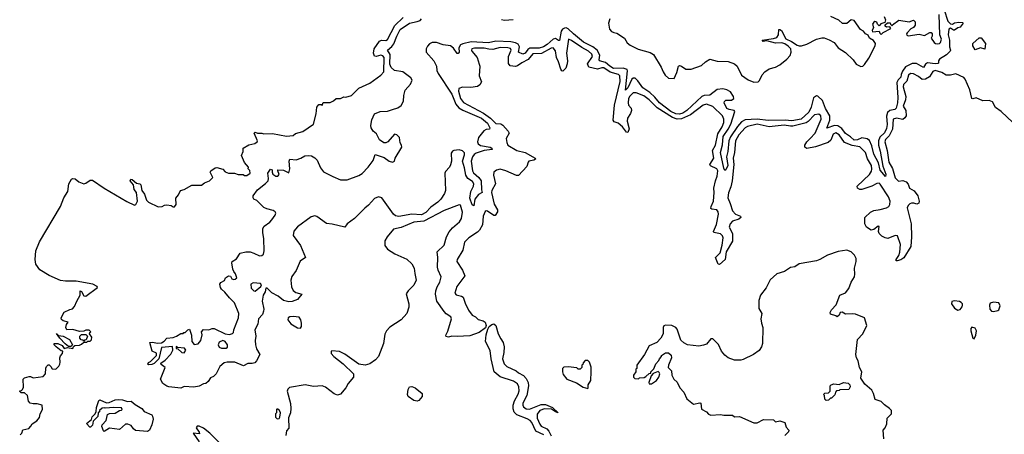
# Model space of a CAD drawing. Extents: x 1985742 to 2252716, y 78271 to 266492.
# Tile 238 of 250: x 2218232 to 2227355, y 227496 to 231336. Entities that reach past the tile are written whole.
import ezdxf

# ---------------------------------------------------------------- set-up
doc = ezdxf.new("R2010")
doc.units = 0

msp = doc.modelspace()

# ---------------------------------------------------------------- linework, layer by layer
at = {"layer": '0CON10XD'}
for points in [[(2226796.6, 231426.6), (2226832.5, 231322.5), (2226855, 231296.9), (2226874.5, 231295.6), (2226895, 231306), (2226935, 231312.5), (2226969.2, 231309.2), (2226973.3, 231305), (2226945, 231266), (2226925, 231261.4), (2226895, 231239.2), (2226885, 231239.2), (2226855, 231258), (2226840.5, 231249.5), (2226835.5, 231195.5), (2226846.8, 231146.8), (2226848.6, 231085), (2226857.5, 231055), (2226852, 231045), (2226818.6, 231011.4), (2226755, 230969.4), (2226746.7, 230955), (2226745.8, 230935), (2226739.2, 230930.8), (2226715, 230926.7), (2226644.7, 230935.3), (2226626, 230924), (2226605, 230893.1), (2226541.2, 230931.2), (2226500.2, 230929.8), (2226440.8, 230899.2), (2226411.5, 230858.5), (2226400.1, 230829.9), (2226395.3, 230805), (2226370.4, 230779.6), (2226359.2, 230755), (2226370, 230615), (2226366.4, 230565), (2226352.4, 230517.6), (2226341.2, 230505), (2226295, 230494.3), (2226272.1, 230475), (2226263.8, 230443.8), (2226269.8, 230365), (2226265, 230328.1), (2226245, 230286.9), (2226201.6, 230248.4), (2226188.3, 230215), (2226188.8, 230175), (2226205, 230118.8), (2226229.2, 229979.2), (2226256.9, 229905), (2226255, 229882.5), (2226205, 229941.2), (2226188.8, 230008.8), (2226145, 230090.8), (2226128.8, 230168.8), (2226106.7, 230216.7), (2226085, 230231.6), (2226035, 230243.2), (2225995, 230222.3), (2225965, 230221.6), (2225929.6, 230249.6), (2225885, 230280.5), (2225849, 230329), (2225814, 230354), (2225782.9, 230357.1), (2225710.9, 230330.9), (2225737.8, 230405), (2225737, 230445), (2225698, 230515), (2225669, 230589), (2225628.2, 230628.2), (2225615, 230631.8), (2225588.3, 230611.7), (2225565, 230524.4), (2225545, 230480.9), (2225472.3, 230415), (2225385, 230399.5), (2225324.9, 230404.9), (2225168.2, 230401.8), (2225065, 230414.8), (2224955, 230408.2), (2224920.6, 230389.4), (2224881.6, 230348.4), (2224818.6, 230251.4), (2224802.8, 230215), (2224793.2, 230115), (2224780.9, 230065), (2224792.2, 229985), (2224775, 229944.3), (2224765, 229940.8), (2224755, 229960), (2224726.7, 230105), (2224744.5, 230175.5), (2224750.2, 230255), (2224797.7, 230322.3), (2224821.8, 230368.2), (2224857.5, 230485), (2224853.3, 230495), (2224805, 230503.3), (2224785.5, 230515), (2224759.6, 230565), (2224761.6, 230578.4), (2224775, 230591.1), (2224828, 230592), (2224849.2, 230605), (2224846.9, 230625), (2224816.9, 230666.9), (2224785, 230685.4), (2224747.5, 230695), (2224695, 230688.5), (2224625, 230636.7), (2224575, 230634.1), (2224553.9, 230626.1), (2224414.1, 230495.9), (2224375, 230469), (2224345, 230460.8), (2224310, 230465), (2224264.7, 230485), (2224159.3, 230565), (2224117.6, 230617.6), (2224071, 230661), (2224006.2, 230705), (2223959.8, 230769.8), (2223935, 230793.8), (2223915, 230793.9), (2223904.3, 230785.7), (2223867.2, 230705), (2223845, 230682.5), (2223863.9, 230863.9), (2223860.6, 230875), (2223825, 230886.9), (2223735, 230882.6), (2223699.3, 230905), (2223661.2, 230941.2), (2223605.4, 230955.3), (2223599.6, 230965), (2223606.1, 231006.1), (2223583.3, 231053.3), (2223543.6, 231083.6), (2223455, 231127.5), (2223362.9, 231205), (2223315, 231251.8), (2223295, 231260.7), (2223280.9, 231259.1), (2223262.2, 231247.8), (2223249.6, 231230.4), (2223235, 231144), (2223225, 231142.9), (2223195, 231161.1), (2223175, 231157.3), (2223118.4, 231105), (2223086.2, 231085), (2223045, 231071.7), (2222957.8, 231072.2), (2222940.7, 231059.3), (2222915, 231024.7), (2222895, 231017.9), (2222854.2, 231034.2), (2222862.6, 231085), (2222849, 231109), (2222825, 231122.5), (2222782.4, 231132.4), (2222645, 231136.6), (2222575, 231122.5), (2222415, 231132), (2222336.3, 231113.7), (2222316.9, 231103.1), (2222301.4, 231075), (2222304.3, 231035), (2222295, 231023.1), (2222285, 231022.5), (2222252.7, 231072.7), (2222223.8, 231093.8), (2222155, 231104.4), (2222093.7, 231123.7), (2222055, 231124.8), (2222028.5, 231111.5), (2222009.7, 231090.3), (2221998, 231065), (2221997.5, 231035), (2222070.3, 230955), (2222093.4, 230905), (2222098.4, 230865), (2222109.2, 230839.2), (2222235, 230645.4), (2222272.3, 230552.3), (2222300.4, 230520.4), (2222337.6, 230497.6), (2222511.3, 230425), (2222565, 230376.3), (2222588.8, 230335), (2222586.3, 230323.7), (2222555, 230320.5), (2222533, 230307), (2222482.5, 230245), (2222473, 230205), (2222480.3, 230185), (2222500.2, 230170.2), (2222591.2, 230155), (2222607.5, 230145), (2222610, 230135), (2222535, 230123.9), (2222460.3, 230099.8), (2222442.1, 230087.9), (2222428.6, 230065), (2222416.4, 230025), (2222426.8, 229935), (2222436.9, 229916.9), (2222485, 229875.3), (2222506.2, 229845), (2222509.5, 229759.5), (2222516.5, 229735), (2222482.2, 229717.8), (2222449.2, 229675), (2222438.3, 229611.7), (2222425, 229622.5), (2222404.1, 229684.1), (2222413.3, 229743.3), (2222437.9, 229795), (2222440.3, 229815), (2222428.3, 229838.3), (2222385, 229864.7), (2222365, 229895.7), (2222354.4, 229965), (2222334.8, 230025), (2222353.5, 230085), (2222352.6, 230102.6), (2222335, 230121.1), (2222305, 230130), (2222255, 230124.8), (2222241.8, 230118.2), (2222229, 230101), (2222231.4, 230025), (2222225, 229991.9), (2222215, 229970.4), (2222178.7, 229931.3), (2222171, 229915), (2222177.9, 229755), (2222166.8, 229725), (2222133.8, 229673.8), (2222106, 229645), (2222040.3, 229599.8), (2221995, 229551.7), (2221955, 229527.7), (2221865, 229533.7), (2221745, 229512.1), (2221715, 229520), (2221696.7, 229535), (2221585.9, 229685.9), (2221555, 229695.5), (2221520, 229680), (2221465, 229618.8), (2221428.6, 229591.4), (2221335.2, 229495), (2221265.5, 229444.4), (2221245, 229412.9), (2221128, 229442), (2221075, 229448.7), (2220985, 229512.5), (2220965, 229518.7), (2220931, 229509), (2220805, 229416.2)], [(2226242.5, 231365), (2226253.3, 231335), (2226248.3, 231311.7), (2226211.7, 231298.3), (2226195, 231280), (2226180, 231295), (2226173, 231313), (2226155, 231320), (2226145, 231313.3), (2226133.3, 231295), (2226142.5, 231265), (2226130, 231235), (2226133, 231223), (2226195, 231230), (2226201.7, 231211.7), (2226215, 231200), (2226233, 231217), (2226302.5, 231255), (2226295, 231270), (2226265, 231267.5), (2226250, 231275), (2226251.7, 231288.3), (2226273, 231307), (2226297, 231307), (2226300, 231295), (2226315, 231280), (2226320, 231290), (2226378.8, 231331.2), (2226475, 231316.2), (2226515, 231332.5), (2226528.8, 231315), (2226528.8, 231285), (2226513.8, 231265), (2226489.8, 231250.2), (2226455.7, 231215), (2226450, 231205), (2226452.5, 231192.5), (2226465, 231188.1), (2226565, 231201.4), (2226615, 231189.2), (2226665, 231217.5), (2226676.7, 231216.7), (2226687.5, 231205), (2226687.5, 231185), (2226677.5, 231165), (2226706.1, 231126.1), (2226716.4, 231116.4), (2226735, 231113.3), (2226755, 231116), (2226765.4, 231124.6), (2226771.9, 231155), (2226758.9, 231195), (2226751.5, 231385)], [(2218235, 227490), (2218250, 227505), (2218261.7, 227538.3), (2218315, 227550), (2218335, 227570), (2218347, 227593), (2218389.3, 227620.7), (2218415, 227650), (2218422.5, 227685), (2218443.3, 227725), (2218440, 227765), (2218395, 227777.5), (2218355, 227777.5), (2218330, 227785), (2218313, 227803), (2218302.5, 227855), (2218275, 227880), (2218245, 227880), (2218231.7, 227891.7), (2218231.7, 227898.3), (2218248.3, 227901.7), (2218258.3, 227911.7), (2218266.4, 227933.6), (2218263, 228007), (2218275, 228020), (2218318.3, 228031.7), (2218331.7, 228031.7), (2218355, 228017.5), (2218448.3, 228031.7), (2218470, 228055), (2218473, 228107), (2218480, 228125), (2218495, 228140), (2218505, 228140), (2218520, 228125), (2218531.7, 228101.7), (2218565, 228100), (2218593, 228127), (2218602.5, 228145), (2218607.5, 228165), (2218602.5, 228205), (2218608.3, 228221.7), (2218627, 228243), (2218630, 228265), (2218615, 228270), (2218570, 228305), (2218550, 228325), (2218551.7, 228338.3), (2218585, 228336.7), (2218625, 228317.5), (2218645, 228290), (2218675, 228300), (2218725, 228290), (2218731.7, 228308.3), (2218743, 228317), (2218785, 228322.5), (2218805, 228330), (2218825, 228350), (2218855, 228350), (2218861.7, 228358.3), (2218885, 228360), (2218898.3, 228371.7), (2218900, 228395), (2218880, 228425), (2218881.7, 228438.3), (2218890, 228445), (2218875, 228460), (2218845, 228460), (2218825, 228450), (2218785, 228447.5), (2218725.6, 228465.6), (2218667.5, 228465), (2218658.8, 228485), (2218666.1, 228513.9), (2218680, 228535), (2218635, 228546.7), (2218619.3, 228559.3), (2218616.7, 228575), (2218645, 228626.7), (2218695, 228653.3), (2218720.7, 228659.3), (2218740.7, 228679.3), (2218759.7, 228730.3), (2218793.3, 228785), (2218792.5, 228825), (2218805, 228817.5), (2218825, 228777.5), (2218845, 228773.8), (2218953.3, 228855), (2218948.8, 228865), (2218910, 228885), (2218756.2, 228915), (2218655, 228912.9), (2218608.9, 228918.9), (2218506.3, 228966.4), (2218419.7, 229019.7), (2218382.7, 229072.7), (2218374.3, 229115), (2218382.5, 229195), (2218415, 229278.9), (2218610.2, 229605), (2218640.2, 229685), (2218678.8, 229745), (2218687.4, 229815), (2218712.5, 229857.5), (2218725, 229864.4), (2218745, 229862.2), (2218781.1, 229835), (2218825, 229817), (2218845, 229822.1), (2218885, 229849.5), (2218905, 229851.2), (2219015.9, 229775), (2219223, 229653), (2219295, 229617.5), (2219306.7, 229623.3), (2219323.3, 229655), (2219312.5, 229735), (2219292.7, 229762.7), (2219286.2, 229806.2), (2219254.2, 229845), (2219260, 229860), (2219275, 229856.2), (2219312.5, 229822.5), (2219345.6, 229815.6), (2219355, 229806.7), (2219363.3, 229755), (2219389.1, 229719.1), (2219408, 229665), (2219425, 229646), (2219515, 229603.8), (2219553, 229607), (2219572, 229618), (2219595, 229621.2), (2219635, 229616), (2219655, 229602.5), (2219665, 229602.5), (2219681.2, 229625), (2219677.5, 229682.5), (2219702.5, 229715), (2219722.5, 229755), (2219757, 229763), (2219827, 229803), (2219915, 229803.3), (2219943.9, 229826.1), (2219990, 229845), (2220020, 229875), (2219997.5, 229925), (2220002.5, 229935), (2220043.3, 229965), (2220057.1, 229967.1), (2220115, 229951.2), (2220136, 229926), (2220165, 229913.3), (2220223.6, 229913.6), (2220255, 229901.2), (2220303, 229903), (2220315, 229893.3), (2220335, 229892.5), (2220366.7, 229915), (2220365, 229940), (2220350, 229955), (2220351.7, 229971.7), (2220315, 230012.5), (2220287, 230077), (2220301.2, 230115), (2220303.3, 230145), (2220353.7, 230176.3), (2220410.9, 230189.1), (2220431.2, 230205), (2220433.8, 230215), (2220404.3, 230285), (2220412.5, 230295), (2220434.2, 230284.2), (2220475, 230285.8), (2220495, 230278), (2220575, 230283.1), (2220705, 230256.7), (2220765, 230264.2), (2220788.3, 230281.7), (2220855, 230300), (2220952.7, 230367.3), (2220978.8, 230465), (2220983.6, 230526.4), (2221005, 230550), (2221025, 230550), (2221035, 230542.5), (2221045, 230570), (2221109.3, 230570.7), (2221140, 230585), (2221164.2, 230605.8), (2221205, 230607.5), (2221235, 230620.8), (2221255, 230620), (2221306.8, 230633.2), (2221375, 230702), (2221475, 230748.1), (2221578.3, 230821.7), (2221605.5, 230854.5), (2221608.7, 230985), (2221595, 231000.8), (2221576.7, 231006.7), (2221535, 230996.6), (2221519.3, 230999.3), (2221508.7, 231025), (2221515.5, 231065), (2221565, 231138.2), (2221585, 231146.9), (2221625, 231143.2), (2221638.8, 231151.2), (2221707.4, 231282.6), (2221785, 231355.9)], [(2219725, 227924.3), (2219615, 227934), (2219595, 227941.2), (2219557.5, 227965), (2219537.5, 228005), (2219580, 228115), (2219541.7, 228141.7), (2219540, 228155), (2219578.3, 228181.7), (2219630.7, 228239.3), (2219650, 228275), (2219648.3, 228308.3), (2219545, 228300), (2219520, 228195), (2219477, 228153), (2219455, 228142.5), (2219425, 228140), (2219420, 228145), (2219425, 228160), (2219445, 228170), (2219500, 228225), (2219498.3, 228248.3), (2219460, 228265), (2219437.5, 228345), (2219465, 228350), (2219505, 228338.8), (2219545, 228342.5), (2219570.7, 228359.3), (2219595, 228386.7), (2219655, 228392.5), (2219685, 228403.3), (2219725, 228430), (2219745, 228430), (2219751.7, 228438.3), (2219765, 228440), (2219790, 228465), (2219805, 228470), (2219823, 228413), (2219827.5, 228355), (2219847, 228327), (2219885, 228332.5), (2219910, 228365), (2219923, 228417), (2219916.7, 228445), (2219935, 228467.5), (2219985, 228463.3), (2220015, 228477.1), (2220035, 228477.1), (2220135.9, 228425.9), (2220175, 228421.2), (2220205, 228430), (2220212.5, 228437.5), (2220216, 228465), (2220258.8, 228575), (2220263.3, 228615), (2220222.9, 228712.9), (2220175, 228758.8), (2220133.8, 228813.8), (2220101.2, 228841.2), (2220092, 228855), (2220086.2, 228885), (2220095, 228903.3), (2220130, 228920), (2220137.5, 228945), (2220165, 228962.5), (2220185, 228960), (2220196, 228936), (2220215, 228928.8), (2220228.3, 228931.7), (2220242.5, 228945), (2220232.5, 228982.5), (2220215, 229002.5), (2220205.8, 229025), (2220197.1, 229085), (2220200.8, 229095), (2220239.3, 229120.7), (2220275, 229173.3), (2220327.5, 229185), (2220366.7, 229185), (2220401.9, 229175), (2220455, 229147.7), (2220475, 229150.9), (2220490.9, 229165), (2220496.8, 229195), (2220494.1, 229305), (2220483.5, 229366.5), (2220485, 229402), (2220497.1, 229425), (2220548.4, 229461.6), (2220567.5, 229482.5), (2220598.9, 229525), (2220604.3, 229544.3), (2220597.5, 229557.5), (2220579.1, 229569.1), (2220522, 229585), (2220495, 229596.2), (2220430.4, 229660.5), (2220400, 229675), (2220394.3, 229685), (2220395.5, 229705), (2220435, 229760.4), (2220510.6, 229819.4), (2220532.5, 229845), (2220536.4, 229865), (2220529.4, 229915), (2220555, 229952.5), (2220572.5, 229945), (2220570, 229925), (2220578, 229905), (2220605, 229885.8), (2220625, 229888), (2220635, 229902.5), (2220622.5, 229935), (2220623.9, 229946.1), (2220675, 229941.8), (2220725, 229917.5), (2220735.5, 229954.5), (2220728.1, 230025), (2220736, 230044), (2220795, 230039.6), (2220836.7, 230053.3), (2220875, 230075.7), (2220905, 230079.2), (2220935, 230073.9), (2220965, 230056.9), (2220987.5, 230035), (2221017.5, 229965), (2221047.9, 229927.9), (2221132.4, 229882.4), (2221205, 229853.8), (2221266.2, 229853.8), (2221375, 229893.1), (2221405, 229910), (2221459.8, 229970.2), (2221506.6, 230033.4), (2221525, 230086), (2221608.9, 230058.9), (2221654.7, 230024.7), (2221685, 230016.5), (2221704.3, 230025), (2221712, 230055), (2221773.1, 230155), (2221770, 230175), (2221758.1, 230195), (2221749.6, 230245), (2221725, 230270.9), (2221703.6, 230276.4), (2221644.2, 230205), (2221625, 230194.4), (2221605, 230195.6), (2221564.1, 230224.1), (2221538.2, 230278.2), (2221507.5, 230305), (2221487.5, 230335), (2221483.9, 230356.1), (2221495, 230407.5), (2221520, 230465), (2221572.5, 230485), (2221639.7, 230490.3), (2221686.8, 230503.2), (2221735, 230519.6), (2221767.3, 230542.7), (2221788.5, 230581.5), (2221792, 230635), (2221805, 230682.5), (2221851.6, 230738.4), (2221866.8, 230775), (2221857.5, 230797.5), (2221781.8, 230851.8), (2221705, 230866.9), (2221675, 230892.5), (2221662.7, 230925), (2221664.8, 231015), (2221640.5, 231055), (2221680.9, 231089.1), (2221698, 231112), (2221725.3, 231185), (2221756.9, 231245), (2221844.5, 231305), (2221915, 231317.9), (2221941.2, 231328.8), (2221956.2, 231345)], [(2222695, 231339.2), (2222725, 231332.4), (2222805, 231337.1)], [(2223701.1, 231345), (2223686.5, 231305), (2223697.7, 231247.6), (2223716.8, 231226.8), (2223736.5, 231216.5), (2223765, 231210), (2223835, 231165.3), (2223861.9, 231121.9), (2223889.8, 231099.8), (2223962.4, 231062.5), (2224075, 231030.8), (2224104.6, 231015), (2224176.8, 230895), (2224192.8, 230852.8), (2224212.8, 230822.8), (2224245, 230794.2), (2224295, 230790), (2224321.5, 230848.5), (2224334.7, 230905), (2224345, 230912.1), (2224365, 230906.5), (2224405, 230877.3), (2224455, 230877.1), (2224548.9, 230911.1), (2224585, 230946.8), (2224625, 230970.9), (2224695, 230952.1), (2224795, 230947.4), (2224855, 230926), (2224880.2, 230905), (2224921.2, 230821.2), (2224981.7, 230778.3)], [(2224981.7, 230778.3), (2225035, 230757.8), (2225075, 230759.4), (2225087.5, 230772.5), (2225110, 230825), (2225135, 230853.3), (2225175, 230879.6), (2225235, 230897.3), (2225275, 230919.1), (2225340.2, 230969.8), (2225371.8, 231005), (2225381.4, 231035), (2225376.1, 231065), (2225351.8, 231091.8), (2225321.2, 231111.2), (2225292.9, 231122.8), (2225235, 231119.5), (2225155, 231139.2), (2225120, 231135), (2225112.5, 231145), (2225215, 231160.5), (2225247.3, 231172.7), (2225263, 231195), (2225264.6, 231245.4), (2225275, 231245.4), (2225289.6, 231235), (2225329.8, 231159.8), (2225382.5, 231135), (2225435, 231100.3), (2225455, 231094.6), (2225475, 231093.8), (2225525, 231108.1), (2225615.6, 231155), (2225665, 231166.8), (2225685, 231167.1), (2225731.1, 231151.1), (2225777.1, 231125), (2225816, 231076), (2225885, 231031.6), (2225953.9, 230965), (2225983.3, 230923.3), (2226025, 230901.5), (2226043.7, 230906.4), (2226059.8, 230920.2), (2226101.2, 230978.8), (2226158.8, 231095), (2226162.5, 231115), (2226143, 231143), (2226107.5, 231165), (2226093, 231193), (2226070, 231205), (2226050, 231230), (2226024, 231245), (2225965, 231328), (2225935, 231336.2), (2225895, 231301.2), (2225855, 231302.4), (2225821, 231331), (2225746.5, 231365)], [(2224665.5, 229734.5), (2224663.8, 229775), (2224678.2, 229845), (2224695, 229885.7), (2224701, 229935), (2224691.6, 229955), (2224633.2, 229983.2), (2224627.1, 229995), (2224663.3, 230055), (2224649.8, 230125), (2224679.8, 230175), (2224701.4, 230278.6), (2224742.1, 230345), (2224756, 230385), (2224757.4, 230415), (2224742.5, 230445), (2224655, 230532.5), (2224594.8, 230555.2), (2224566.2, 230545), (2224445.9, 230454.1), (2224365, 230419.2), (2224325, 230414.6), (2224280, 230430), (2224139.2, 230519.2), (2224063.5, 230593.5), (2224015, 230632.4), (2223945, 230659.5), (2223915, 230659.4), (2223885, 230628.4), (2223872.3, 230605), (2223869, 230565), (2223874.2, 230545), (2223896.8, 230516.8), (2223900.6, 230495), (2223891.9, 230468.2), (2223863, 230425), (2223862, 230395), (2223879.7, 230325), (2223867.8, 230292.2), (2223855, 230294.4), (2223816.4, 230345), (2223776.5, 230376.5), (2223739.4, 230389.4), (2223729.7, 230405), (2223744.2, 230545.8), (2223794.8, 230764.8), (2223793.7, 230815), (2223779.7, 230829.7), (2223701.6, 230851.6), (2223645, 230889.2), (2223625, 230890.3), (2223585, 230877.8), (2223505.9, 230895.9), (2223493.7, 230926.3), (2223537.8, 230995), (2223534, 231016), (2223502.2, 231045), (2223439.6, 231079.5), (2223345, 231144.1), (2223315.6, 231154.4), (2223298.8, 231025), (2223306.8, 230955), (2223304, 230926), (2223292.4, 230887.6), (2223265, 230860.8), (2223255, 230862.1), (2223245, 230876.9), (2223225, 230946.4), (2223204.8, 230985), (2223195, 231046.2), (2223175, 231076.7), (2223155, 231073.1), (2223066, 231024), (2222985, 231019.6), (2222942.4, 230967.6), (2222885, 230937.8), (2222845, 230908.6), (2222825, 230903.2), (2222775, 230908.9), (2222761.9, 230931.9), (2222761.6, 230995), (2222785.6, 231055), (2222778.8, 231068.8), (2222755.7, 231075.7), (2222685, 231079.8), (2222615, 231059.5), (2222577.7, 231062.3), (2222535, 231071.2), (2222445, 231071.2), (2222420.6, 231065), (2222416.7, 231055), (2222421.5, 231045), (2222469.5, 230985), (2222490, 230925), (2222494.3, 230905), (2222490, 230815), (2222509.3, 230760.7), (2222495, 230732.5), (2222472.3, 230717.7), (2222413, 230707), (2222335, 230710), (2222300.4, 230699.6), (2222296.2, 230675), (2222317, 230605), (2222345, 230567.9), (2222529.1, 230469.1), (2222593.5, 230423.5), (2222642.1, 230375), (2222691.4, 230371.4), (2222709, 230359), (2222759.2, 230305), (2222768.6, 230285), (2222740, 230235), (2222745, 230197.5), (2222756.2, 230175), (2222838.8, 230125), (2222915, 230106), (2222986.6, 230066.6), (2223007.8, 230055), (2223010.6, 230045), (2222995, 230035.5), (2222950.9, 230025), (2222942.5, 230015), (2222931.9, 229975), (2222855, 229894.4), (2222835, 229894.4), (2222735, 229937.5), (2222685, 229950.4), (2222648.3, 229941.7), (2222626.2, 229925), (2222622.5, 229895), (2222640, 229815), (2222605.7, 229755), (2222604.1, 229735.9), (2222627, 229627), (2222657.8, 229575), (2222658.1, 229555), (2222636.2, 229523.8), (2222625, 229522.2), (2222565, 229563.5), (2222555, 229565.5), (2222545, 229558.5), (2222527.5, 229515), (2222520.8, 229435), (2222492.2, 229387.8), (2222473.2, 229366.8), (2222394.5, 229315), (2222351.9, 229275), (2222339.3, 229200.7), (2222286.2, 229115), (2222280.8, 229095), (2222333.6, 229016.4), (2222356.4, 228965), (2222282.7, 228865), (2222265, 228802.5), (2222275, 228789.2), (2222326.7, 228775), (2222340.8, 228765), (2222359.7, 228709.7), (2222391.8, 228645), (2222425, 228600.4), (2222454.1, 228584.1), (2222478.4, 228558.4), (2222526.6, 228546.6), (2222545, 228533.3), (2222553.4, 228505), (2222548.9, 228481.1), (2222489.8, 228440.2), (2222403.1, 228406.9), (2222285, 228400.6), (2222235.5, 228404.5), (2222205, 228396), (2222182.9, 228402.9), (2222180, 228415), (2222198.9, 228451.1), (2222233.8, 228565), (2222226, 228585), (2222183.1, 228613.2), (2222164.2, 228634.2), (2222097.6, 228727.6), (2222085.4, 228794.6), (2222086.5, 228823.5), (2222099.2, 228860.8), (2222123.8, 228903.8), (2222138.5, 228955), (2222109.5, 229015), (2222102.9, 229045), (2222106.5, 229135), (2222100, 229185), (2222165, 229248), (2222186.7, 229325), (2222210.1, 229369.9), (2222242.1, 229407.9), (2222305.8, 229465), (2222324.7, 229495), (2222333.3, 229553.3), (2222315, 229617.5), (2222305, 229622.5), (2222165, 229567.3), (2221975, 229470.3), (2221885, 229459.4), (2221765, 229411.2), (2221695, 229396.2), (2221636, 229325), (2221615, 229287.5), (2221614.4, 229245), (2221640.9, 229210.9), (2221708.6, 229168.5), (2221819.6, 229119.5), (2221865.7, 229075), (2221887.5, 229035), (2221892, 228985), (2221906.7, 228925), (2221882.3, 228877.7), (2221830, 228825), (2221813.9, 228796.1), (2221837.8, 228705), (2221837.1, 228672.9), (2221820, 228615), (2221766.7, 228555), (2221662.5, 228487.5), (2221629.4, 228455), (2221616.2, 228423.8), (2221603.6, 228336.4), (2221555, 228216.2), (2221530, 228185), (2221475, 228147.5), (2221434.3, 228135.7), (2221375, 228145.7), (2221245, 228238.6), (2221195, 228261.4), (2221125, 228270), (2221116.7, 228263.3), (2221118.8, 228245), (2221143.3, 228215), (2221229.7, 228149.7), (2221324.8, 228054.8), (2221324.3, 228025), (2221275.8, 227965), (2221255.2, 227924.9), (2221205, 227867.9), (2221175, 227859.5), (2221145, 227871.2), (2221065, 227931.5), (2221035, 227943.4), (2220955, 227938), (2220876.6, 227953.4), (2220731.1, 227928.9), (2220716, 227915), (2220710.8, 227895), (2220741.7, 227781.7), (2220745.5, 227734.5), (2220740, 227695), (2220722.3, 227647.7), (2220725.9, 227554.1), (2220703, 227527), (2220698.8, 227485)], [(2227085, 231057.5), (2227063.3, 231095), (2227062.5, 231115), (2227122.7, 231167.3), (2227139.6, 231169.5), (2227181.2, 231115), (2227175, 231063.3), (2227135, 231074.2), (2227085, 231057.5)], [(2227432.7, 230385), (2227325.2, 230485), (2227275, 230522.5), (2227245, 230576.3), (2227215, 230588.7), (2227156, 230586), (2227095, 230612.2), (2227065, 230602.5), (2227055, 230606.2), (2227035, 230685.7), (2226993.1, 230785), (2226980.4, 230800.4), (2226905, 230836.2), (2226855, 230822.5), (2226815, 230821), (2226775, 230845.6), (2226715, 230864.7), (2226692.3, 230857.7), (2226661.9, 230808.1), (2226625, 230784.3), (2226595, 230783.3), (2226559.7, 230809.7), (2226515, 230836.1), (2226485, 230837.9), (2226468.7, 230821.3), (2226452.5, 230767.5), (2226421.6, 230735), (2226417.9, 230715), (2226442.1, 230625), (2226439.1, 230595), (2226418.1, 230535), (2226443.1, 230495), (2226444.2, 230445), (2226434.2, 230425.8), (2226415, 230411.6), (2226355, 230424.8), (2226325.2, 230414.8), (2226318.7, 230321.4), (2226288.9, 230261.1), (2226253, 230225), (2226248, 230205), (2226269.2, 230125), (2226285.1, 230015.1), (2226318.7, 229958.7), (2226345, 229872.7), (2226375, 229840.6), (2226415, 229846.2), (2226445.6, 229835), (2226463.4, 229813.4), (2226477.1, 229775), (2226519.7, 229749.7), (2226554.7, 229705), (2226564.7, 229655), (2226561.9, 229638.1), (2226545, 229628.6), (2226515.6, 229635.6), (2226495, 229637.1), (2226479.1, 229630.9), (2226463.1, 229615), (2226454.7, 229595), (2226492.6, 229445), (2226495.9, 229324.1), (2226487.8, 229235), (2226425, 229131.6), (2226395, 229112.9), (2226362.1, 229102.1), (2226353.1, 229103.1), (2226354.4, 229114.4), (2226378.5, 229151.5), (2226388.5, 229181.5), (2226391.9, 229255), (2226365, 229334.3), (2226345, 229337.9), (2226275, 229310), (2226250, 229315), (2226220.8, 229330.8), (2226195, 229356.7), (2226188, 229375), (2226195, 229420), (2226185, 229422.5), (2226146.9, 229393.1), (2226122.7, 229387.3), (2226077.9, 229415), (2226062.4, 229445), (2226063.2, 229505), (2226115.6, 229554.3), (2226145, 229568.7), (2226205, 229576.6), (2226265, 229594.8), (2226285, 229607.3), (2226294.8, 229625.2), (2226296.7, 229656.7), (2226281.6, 229695), (2226205, 229813.5), (2226195, 229821), (2226175, 229819.8), (2226127.2, 229792.8), (2226035, 229764.8), (2226015, 229763.9), (2225994.6, 229775), (2225992.3, 229795), (2226105, 229902.4), (2226125, 229933.8), (2226128.6, 229951.4), (2226123.3, 229985), (2226088.7, 230048.7), (2226069.5, 230105), (2226017, 230157), (2225945, 230170.4), (2225875, 230198.1), (2225825, 230269.4), (2225795, 230289.7), (2225769.2, 230275), (2225748.4, 230221.6), (2225722.5, 230197.5), (2225605, 230159.6), (2225525, 230143.6), (2225507.8, 230155), (2225507.3, 230175), (2225523.8, 230206.2), (2225555.2, 230234.8), (2225601.4, 230285), (2225657.8, 230415), (2225655.4, 230445), (2225635, 230459.6), (2225595, 230454.5), (2225537.7, 230392.3), (2225519.2, 230380.8), (2225395, 230351.4), (2225375, 230349), (2225315, 230359.5), (2225175, 230344.5), (2225065, 230367.3), (2224975, 230346.6), (2224955, 230335.2), (2224895, 230270.3), (2224864.5, 230215), (2224854.6, 230105), (2224841.4, 230055), (2224848.4, 229995), (2224833.3, 229845), (2224821.6, 229788.4), (2224798.4, 229731.6), (2224794, 229685), (2224816, 229635), (2224835, 229565.5), (2224865, 229535.3), (2224912, 229515), (2224912.9, 229505), (2224895, 229489.2), (2224835, 229470), (2224813.8, 229445), (2224807.2, 229415), (2224837.6, 229355), (2224837.8, 229285), (2224779.2, 229185), (2224768, 229115), (2224715, 229070), (2224705, 229072.5), (2224680, 229135), (2224722.8, 229177.2), (2224742.2, 229247.7), (2224749.5, 229315), (2224742.5, 229335), (2224725, 229352.5), (2224665, 229364.6), (2224659.5, 229375), (2224689.7, 229440.3), (2224706.3, 229535), (2224703.7, 229555), (2224691.8, 229575), (2224645, 229580), (2224636.5, 229586.5), (2224638.3, 229605), (2224661, 229655), (2224665.5, 229734.5)], [(2220805, 229416.2), (2220772.8, 229377.2), (2220767.1, 229337.1), (2220835, 229244.2), (2220880, 229135), (2220829.4, 229100.6), (2220795, 229013.5), (2220752.1, 228957.9), (2220744.6, 228924.6), (2220751.5, 228861.5), (2220766.6, 228826.6), (2220789.8, 228809.8), (2220846.2, 228795), (2220805, 228742.9), (2220757.5, 228725), (2220725, 228721.9), (2220675, 228736), (2220627.5, 228775), (2220567.5, 228807.5), (2220525, 228850), (2220511.7, 228848.3), (2220507.5, 228815), (2220487.5, 228785), (2220479.6, 228730.5), (2220494, 228655), (2220492, 228635), (2220481.2, 228605), (2220443.8, 228566.2), (2220437.5, 228515), (2220412, 228465), (2220421.1, 228405), (2220413.8, 228365), (2220416.2, 228323.8), (2220426, 228286), (2220456.2, 228235), (2220426.7, 228175), (2220410.7, 228159.3), (2220385, 228151.2), (2220345, 228152), (2220305, 228131.2), (2220225, 228162.5), (2220155, 228164), (2220125, 228157.5), (2220087, 228123), (2220053.3, 228055), (2220028.3, 228031.7), (2220000, 228020), (2219977.5, 227985), (2219955, 227967.5), (2219935, 227963.3), (2219895, 227940.8), (2219845, 227932.2), (2219755, 227940), (2219725, 227924.3)], [(2226237.5, 227455), (2226232.5, 227535), (2226250, 227555), (2226267, 227593), (2226270, 227645), (2226310, 227685), (2226310, 227715), (2226292.5, 227735), (2226245, 227767.5), (2226215, 227800), (2226158.3, 227818.3), (2226143.8, 227875), (2226128.8, 227905), (2226061.7, 227961.7), (2226026.7, 228015), (2226034.2, 228075), (2226012.5, 228115), (2226001.2, 228175), (2225986.2, 228205), (2225980, 228235), (2225993.8, 228375), (2226043.3, 228425), (2226080, 228505), (2226060, 228575), (2225975, 228607.5), (2225945, 228612.5), (2225885, 228607.5), (2225853, 228627), (2225835, 228622.5), (2225825, 228600), (2225805, 228583.3), (2225793.6, 228593.6), (2225745, 228610), (2225742.5, 228625), (2225755, 228650), (2225797.5, 228695), (2225832.5, 228785), (2225882.5, 228805), (2225914.1, 228845.9), (2225936.1, 228903.9), (2225966.7, 228955), (2225970.7, 228979.3), (2225967.5, 229035), (2225983, 229097), (2225983.3, 229125), (2225966.1, 229156.1), (2225936.4, 229186.4), (2225895, 229201.2), (2225815, 229190), (2225717.5, 229155), (2225645, 229114.2), (2225615, 229104), (2225455, 229073.3), (2225415, 229046.7), (2225375, 229040), (2225317.3, 229002.7), (2225247.9, 228982.1), (2225185, 228926.7), (2225148.8, 228851.2), (2225096.2, 228785), (2225082, 228735), (2225081.4, 228661.4), (2225108.8, 228615), (2225098, 228565), (2225103.8, 228525), (2225118.8, 228485), (2225113.9, 228336.1), (2225106.2, 228305), (2225085, 228272.5), (2225032.5, 228235), (2224935, 228187.5), (2224915, 228183.3), (2224855, 228183.3), (2224795, 228203.3), (2224765, 228227.5), (2224733.3, 228265), (2224706.1, 228326.1), (2224655, 228380), (2224635, 228380), (2224595, 228330), (2224569.3, 228320.7), (2224525, 228311.2), (2224420, 228325), (2224384.2, 228344.2), (2224357.7, 228367.7), (2224325, 228470), (2224312.5, 228485), (2224275, 228502.5), (2224215, 228507.5), (2224200.7, 228499.3), (2224193.6, 228486.4), (2224193, 228427), (2224172.5, 228385), (2224135, 228347.5), (2224063.6, 228316.4), (2224022.5, 228235), (2223950, 228135), (2223950, 228105), (2223941.7, 228098.3), (2223940, 228075), (2223920, 228045), (2223920, 228025), (2223931.7, 228011.7), (2223965, 228010), (2223975, 228020), (2224017, 228023), (2224035, 228030), (2224065, 228060), (2224078.3, 228061.7), (2224080, 228075), (2224107, 228103), (2224125, 228150), (2224155, 228180), (2224160, 228195), (2224180, 228215), (2224180, 228225), (2224215, 228250), (2224245, 228250), (2224268.3, 228228.3), (2224272.5, 228205), (2224242.5, 228135), (2224240, 228115), (2224270, 228085), (2224273, 228043), (2224292.5, 228005), (2224325, 227980), (2224347.5, 227925), (2224386.1, 227886.1), (2224414.1, 227824.1), (2224476.1, 227776.1), (2224535, 227787.5), (2224544.1, 227784.1), (2224549.3, 227729.3), (2224595, 227702.5), (2224615, 227682.5), (2224635, 227673.3), (2224725, 227680), (2224755, 227673.3), (2224835, 227672.5), (2224855, 227657.5), (2224901.7, 227661.7), (2225035, 227602.5), (2225065, 227603.3), (2225125, 227632.5), (2225215, 227630), (2225235, 227610), (2225275, 227620), (2225320, 227605), (2225333, 227563), (2225360, 227535), (2225355, 227520), (2225320, 227485)], [(2220415, 228822.5), (2220467.5, 228865), (2220471.7, 228881.7), (2220462.5, 228892.5), (2220395, 228898), (2220372.5, 228885), (2220375, 228850), (2220400, 228825), (2220415, 228822.5)], [(2226925, 228646.2), (2226945, 228652.5), (2226963.3, 228675), (2226968.3, 228691.7), (2226966.2, 228705), (2226955, 228716.7), (2226940, 228725), (2226895, 228733.3), (2226867.5, 228725), (2226866.7, 228705), (2226895, 228664), (2226925, 228646.2)], [(2227255, 228633.8), (2227295, 228642.5), (2227305, 228650), (2227316.7, 228685), (2227305, 228712.5), (2227255, 228721.2), (2227225, 228710), (2227217, 228693), (2227220, 228655), (2227235, 228637.5), (2227255, 228633.8)], [(2220835, 228480), (2220844.4, 228495), (2220843.5, 228525), (2220836.4, 228556.4), (2220821.2, 228581.2), (2220765, 228587.8), (2220736, 228584), (2220719.4, 228575), (2220717.7, 228555), (2220745, 228520), (2220805, 228481.5), (2220835, 228480)], [(2223089.5, 227489.5), (2223013.8, 227525), (2222976.6, 227605), (2222962.2, 227622.2), (2222935, 227640), (2222837.8, 227675), (2222815, 227700.6), (2222803.2, 227733.2), (2222805, 227766), (2222816.8, 227805), (2222851.3, 227868.7), (2222860.6, 227899.4), (2222857.7, 227935), (2222843.8, 227963.8), (2222807.7, 227987.7), (2222685, 228029.6), (2222627.5, 228075), (2222600.2, 228195), (2222592, 228272), (2222548.7, 228355), (2222553.8, 228416.2), (2222569.2, 228470.8), (2222582.5, 228495), (2222605, 228513.9), (2222625, 228517.8), (2222642.6, 228502.6), (2222665.2, 228425.2), (2222691, 228381), (2222711.6, 228345), (2222720.7, 228305), (2222718.7, 228255), (2222706.2, 228195), (2222720, 228150), (2222744.8, 228124.8), (2222831.5, 228085), (2222854.8, 228064.8), (2222900.9, 228040.9), (2222925, 228013.8), (2222944.2, 227975), (2222946.1, 227945), (2222932.3, 227855), (2222894.2, 227785), (2222894.1, 227765), (2222901.2, 227751.2), (2222925, 227732.7), (2222955, 227729.1), (2223065, 227772.7), (2223105, 227772.1), (2223169.2, 227745), (2223220, 227695), (2223195, 227704.3), (2223159.4, 227729.4), (2223095, 227733.2), (2223052.2, 227717.8), (2223027.4, 227682.6), (2223027.4, 227645), (2223050.6, 227590.6), (2223065, 227572.1), (2223115, 227546.2), (2223135, 227525.6), (2223155, 227481.2)], [(2227075, 228380), (2227092.5, 228415), (2227096.7, 228455), (2227085, 228477.5), (2227055, 228487.5), (2227043.6, 228476.4), (2227043.8, 228455), (2227062.5, 228385), (2227075, 228380)], [(2218705, 228310), (2218685, 228310), (2218653.6, 228333.6), (2218603.3, 228385), (2218571.7, 228428.3), (2218590, 228410), (2218635, 228403.3), (2218693.3, 228373.3), (2218720, 228325), (2218705, 228310)], [(2218825, 228360), (2218818.3, 228368.3), (2218801.7, 228371.7), (2218790, 228385), (2218790, 228405), (2218805, 228420), (2218845, 228420), (2218860, 228405), (2218848.3, 228371.7), (2218831.7, 228368.3), (2218825, 228360)], [(2220102.3, 228292.3), (2220145, 228292.5), (2220156.2, 228303.8), (2220157, 228323), (2220136.4, 228356.4), (2220115, 228363.3), (2220081.2, 228348.8), (2220071.2, 228325), (2220081.4, 228301.4), (2220102.3, 228292.3)], [(2219755, 228250), (2219770, 228275), (2219760, 228295), (2219695, 228300), (2219681.7, 228308.3), (2219681.7, 228291.7), (2219698.3, 228288.3), (2219733, 228253), (2219755, 228250)], [(2223495, 227920), (2223500, 227925), (2223500, 227955), (2223522.5, 227995), (2223527.5, 228075), (2223527, 228117), (2223510, 228165), (2223495, 228180), (2223471.7, 228178.3), (2223451.7, 228158.3), (2223448.3, 228141.7), (2223440, 228135), (2223440, 228115), (2223425, 228100), (2223405, 228100), (2223395, 228110), (2223315, 228120), (2223273, 228117), (2223260, 228105), (2223260, 228075), (2223268.3, 228048.3), (2223300, 228005), (2223391.7, 227971.7), (2223453, 227933), (2223495, 227920)], [(2224085, 227962.5), (2224132.5, 227995), (2224153.3, 228025), (2224162.5, 228055), (2224158.3, 228068.3), (2224147, 228077), (2224101.7, 228058.3), (2224081.7, 228038.3), (2224060, 227975), (2224065, 227962.5), (2224085, 227962.5)], [(2221915, 227802), (2221885, 227808), (2221832.5, 227845), (2221826.2, 227865), (2221830.4, 227909.5), (2221845, 227936), (2221865, 227938), (2221896.7, 227925), (2221960.8, 227875), (2221960, 227845), (2221929.7, 227810.3), (2221915, 227802)], [(2225705, 227810), (2225691.7, 227821.7), (2225690, 227855), (2225680, 227865), (2225691.7, 227878.3), (2225725, 227880), (2225740, 227895), (2225740, 227945), (2225750, 227955), (2225775, 227962.5), (2225825, 227957.5), (2225865, 227976.7), (2225908.8, 227968.8), (2225922.5, 227955), (2225927.5, 227935), (2225915, 227910), (2225832.5, 227907.5), (2225825, 227900), (2225801.7, 227898.3), (2225790, 227885), (2225785, 227860), (2225755, 227830), (2225745, 227830), (2225725, 227812.5), (2225705, 227810)], [(2219015, 227522.5), (2219007, 227527), (2218991.7, 227568.3), (2218996.4, 227583.6), (2219032.5, 227625), (2219045, 227680), (2219065, 227690), (2219117, 227693), (2219155, 227717.5), (2219175, 227720), (2219180, 227725), (2219175, 227740), (2219105, 227743.3), (2219025, 227737.5), (2219015, 227742.5), (2218995, 227737.5), (2218970, 227715), (2218970, 227705), (2218960, 227695), (2218955, 227660), (2218911.7, 227618.3), (2218905, 227580), (2218888.3, 227561.7), (2218881.7, 227561.7), (2218850, 227595), (2218898.3, 227631.7), (2218901.7, 227658.3), (2218930, 227685), (2218941.7, 227708.3), (2218942, 227745), (2218965, 227807.5), (2218975, 227813.8), (2219035, 227786.9), (2219060, 227790), (2219117.5, 227815), (2219145, 227817.9), (2219185, 227815.4), (2219230.4, 227800.5), (2219265, 227804), (2219302, 227772), (2219363.3, 227735), (2219386.4, 227706.4), (2219455, 227676.2), (2219463.6, 227663.6), (2219467.5, 227635), (2219457.5, 227585), (2219433.3, 227535), (2219415, 227523.1), (2219305, 227532.5), (2219286.7, 227545), (2219265.9, 227575.9), (2219235, 227591.2), (2219211.7, 227588.3), (2219155, 227540.8), (2219065, 227553.3), (2219015, 227522.5)], [(2220618.3, 227638.3), (2220635, 227642.5), (2220642.5, 227655), (2220647.5, 227695), (2220640, 227715), (2220625, 227730), (2220615, 227730), (2220610, 227725), (2220610, 227695), (2220602.5, 227685), (2220603.3, 227655), (2220618.3, 227638.3)], [(2220078.7, 227418.7), (2219992, 227505), (2219935, 227552.5), (2219895, 227571.9), (2219875, 227570.8), (2219865.8, 227555), (2219896, 227515), (2219898.3, 227501.7), (2219840, 227505), (2219894, 227425)]]:
    msp.add_lwpolyline(points, dxfattribs=at)

doc.saveas('drawing.dxf')
